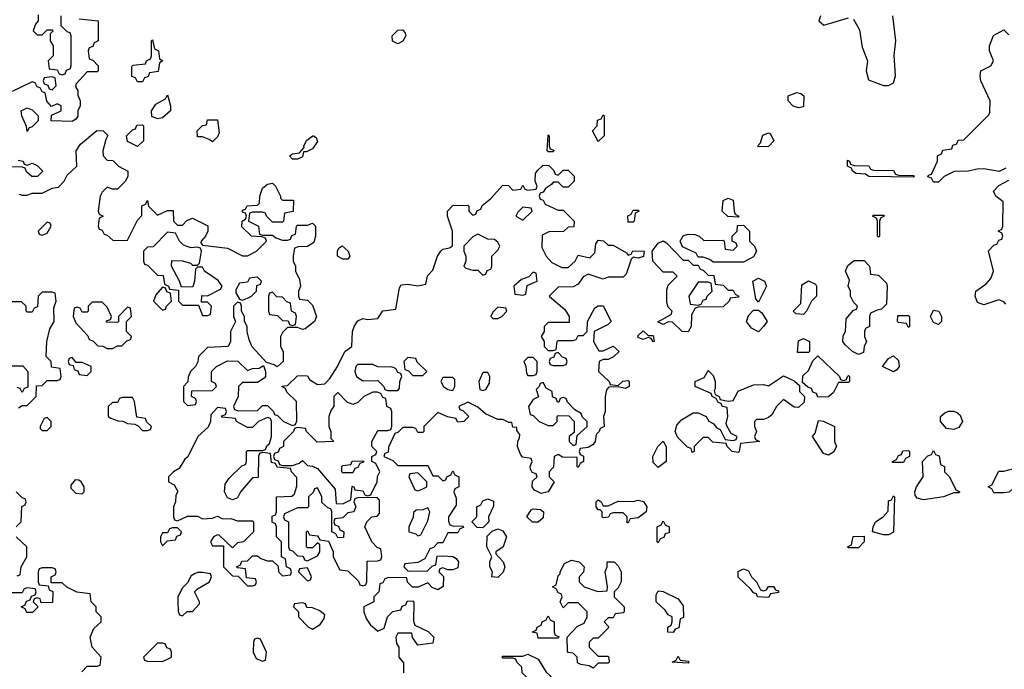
# Model space of a CAD drawing. Header units: inches. Extents: x 2701323 to 2964515, y 494916 to 722124.
# Tile 219 of 256: x 2791660 to 2795592, y 621921 to 624514. Entities that reach past the tile are written whole.
import ezdxf

# ---------------------------------------------------------------- set-up
doc = ezdxf.new("R2010")
doc.units = ezdxf.units.IN
doc.header["$MEASUREMENT"] = 0
doc.layers.add('C7692', color=7, linetype='Continuous')

msp = doc.modelspace()

# ---------------------------------------------------------------- linework, layer by layer
at = {"layer": 'C7692', "color": 2}
for points, elevation in [([(2791898, 624518), (2791974, 624510), (2791974, 624430), (2791958, 624422), (2791952.7, 624407.3), (2791938, 624402), (2791934, 624390), (2791938, 624358), (2791952.7, 624352.7), (2791974, 624330), (2791974, 624310), (2791970, 624306), (2791930, 624306), (2791883.6, 624256.4), (2791883.6, 624243.6), (2791891.6, 624231.6), (2791892.7, 624212.7), (2791902, 624190), (2791902, 624170), (2791892, 624150), (2791891.6, 624128.4), (2791883.6, 624116.4), (2791870, 624108), (2791786, 624110), (2791787.3, 624132.7), (2791826, 624150), (2791826, 624170), (2791810, 624178), (2791787.3, 624167.3), (2791768.4, 624188.4), (2791762, 624222), (2791750, 624226), (2791742, 624242), (2791730, 624246), (2791722, 624262), (2791710, 624266), (2791630, 624228)], 2), ([(2791734, 624534), (2791734, 624510), (2791723.6, 624496.4), (2791714, 624470), (2791730, 624454), (2791750, 624454), (2791770, 624474), (2791790, 624474), (2791794, 624470), (2791782, 624458), (2791782, 624430), (2791794, 624410), (2791794, 624370), (2791774, 624350), (2791778, 624318), (2791810, 624314), (2791818, 624298), (2791830, 624294), (2791842, 624298), (2791847.3, 624312.7), (2791862, 624318), (2791866, 624330), (2791866, 624450), (2791862, 624462), (2791850, 624466), (2791826, 624490), (2791826, 624530)], 2), ([(2794858, 624530), (2794852, 624510), (2794872, 624492), (2794970, 624522)], 6), ([(2794990, 624516.3), (2795013.3, 624473.3), (2795024.4, 624404.4), (2795046, 624350), (2795041, 624310), (2795050, 624274), (2795110, 624252), (2795130, 624252), (2795150, 624262), (2795157.2, 624290), (2795152.7, 624372.7), (2795158.7, 624430), (2795146.6, 624530)], 6), ([(2795598, 623922), (2795572, 623908), (2795510, 623919), (2795482, 623918), (2795449, 623909), (2795391.6, 623908.4), (2795351.6, 623888.4), (2795330, 623866), (2795310, 623866), (2795302, 623882), (2795287.3, 623887.3), (2795290, 623894), (2795302, 623898), (2795326, 623950), (2795326, 623970), (2795342, 623978), (2795347.3, 623992.7), (2795382, 623998), (2795387.3, 624012.7), (2795402, 624018), (2795407.3, 624032.7), (2795430, 624034), (2795530, 624134), (2795534.6, 624145.4), (2795535.3, 624190), (2795499, 624270), (2795495.3, 624290), (2795498, 624310), (2795538, 624330), (2795548.7, 624350), (2795533.2, 624390), (2795533.2, 624410), (2795549.4, 624450.6), (2795590, 624474), (2795610, 624454)], 2), ([(2791658, 623818), (2791670, 623814), (2791690, 623814), (2791710, 623822), (2791750, 623822), (2791790, 623842), (2791814.6, 623845.4), (2791838, 623870), (2791850, 623894), (2791888, 623930), (2791886, 623990), (2791903.1, 624016.9), (2791968.4, 624071.6), (2791994, 624070), (2792012, 624052), (2792003.6, 624036.4), (2791992, 623990), (2791994, 623970), (2792010, 623954), (2792031.6, 623951.6), (2792054, 623930), (2792092, 623910), (2792092, 623890), (2792082, 623870), (2792050, 623838), (2792030, 623838), (2792010, 623846), (2791990, 623826), (2791982, 623810), (2791974, 623750), (2791978, 623738), (2791994, 623730), (2791978, 623722), (2791974, 623690), (2791978, 623678), (2791990, 623674), (2791998, 623658), (2792010, 623654), (2792032.7, 623632.7), (2792090, 623634), (2792130, 623714), (2792147.3, 623732.7), (2792148.4, 623771.6), (2792162, 623778), (2792170, 623792), (2792174, 623770), (2792210, 623734), (2792250, 623752), (2792272.7, 623752.7), (2792274, 623710), (2792290, 623694), (2792310, 623694), (2792327.3, 623712.7), (2792350, 623722), (2792411.1, 623691.1), (2792412, 623670), (2792402, 623650), (2792384.7, 623630), (2792383.6, 623623.6), (2792390, 623614), (2792490, 623602), (2792550, 623572), (2792570, 623572), (2792606, 623590), (2792646, 623630), (2792642, 623642), (2792627.3, 623647.3), (2792586, 623650), (2792547.3, 623687.3), (2792548, 623710), (2792562, 623718), (2792566, 623730), (2792562, 623742), (2792550, 623746), (2792550, 623754), (2792562, 623758), (2792568.9, 623771.1), (2792610, 623774), (2792618, 623782), (2792619, 623810), (2792630, 623842), (2792650, 623858), (2792670, 623862), (2792682, 623850), (2792702, 623810), (2792702, 623802), (2792710, 623794), (2792754, 623794), (2792751.6, 623748.4), (2792718, 623742), (2792714, 623710), (2792710, 623706), (2792670, 623706), (2792646, 623730), (2792642, 623742), (2792630, 623746), (2792590, 623746), (2792578, 623742), (2792574, 623710), (2792614, 623690), (2792618, 623658), (2792630, 623654), (2792670, 623654), (2792683.6, 623643.6), (2792710, 623634), (2792730, 623634), (2792742, 623638), (2792747.3, 623652.7), (2792762, 623658), (2792766, 623690), (2792770, 623694), (2792810, 623694), (2792830, 623702), (2792842, 623690), (2792842, 623650), (2792834.8, 623625.2), (2792810, 623608.7), (2792772.7, 623607.3), (2792758, 623602), (2792752, 623570), (2792752, 623550), (2792762, 623530), (2792762, 623510), (2792776.9, 623476.9), (2792782, 623450), (2792774, 623430), (2792774, 623410), (2792778, 623398), (2792810, 623394), (2792830, 623374), (2792844.7, 623330), (2792838, 623310), (2792799.6, 623280.4), (2792790, 623278), (2792770, 623286), (2792730, 623286), (2792710, 623266), (2792702, 623250), (2792702, 623210), (2792712, 623190), (2792712, 623150), (2792688, 623128), (2792676.4, 623136.4), (2792646, 623146), (2792588.4, 623208.4), (2792576.4, 623236.4), (2792568, 623270), (2792568, 623290), (2792558, 623310), (2792558, 623330), (2792546, 623350), (2792546, 623370), (2792542, 623382), (2792530, 623386), (2792514, 623370), (2792514, 623330), (2792522, 623310), (2792502, 623270), (2792502, 623230), (2792492, 623210), (2792410, 623206), (2792374, 623170), (2792371.6, 623148.4), (2792362, 623130), (2792342, 623110), (2792332.7, 623087.3), (2792332, 623068), (2792314, 623050), (2792314, 622990), (2792330, 622974), (2792362, 622978), (2792366, 622990), (2792362, 623002), (2792346, 623010), (2792347.3, 623032.7), (2792430, 623034), (2792446, 623050), (2792442, 623062), (2792426, 623070), (2792426, 623110), (2792446, 623130), (2792490, 623152), (2792531.6, 623151.6), (2792570, 623114), (2792590, 623122), (2792616.4, 623123.6), (2792634, 623134), (2792642, 623110), (2792642, 623090), (2792636.9, 623083.1), (2792610, 623066), (2792550, 623066), (2792534, 623050), (2792532, 623010), (2792514, 622970), (2792518, 622958), (2792532.7, 622952.7), (2792610, 622954), (2792630, 622974), (2792650, 622974), (2792674, 622950), (2792678, 622938), (2792690, 622934), (2792714, 622910), (2792750, 622894), (2792762, 622898), (2792767.3, 622912.7), (2792766, 622990), (2792727.3, 623027.3), (2792722, 623042), (2792708, 623048), (2792708.7, 623051.3), (2792730, 623054), (2792770, 623092), (2792790, 623094), (2792810, 623092), (2792818, 623078), (2792850, 623058), (2792879, 623061), (2792898, 623082), (2792928.7, 623130), (2792958, 623190), (2792986, 623210), (2792989, 623270), (2792995.3, 623290), (2793010, 623312), (2793030, 623322), (2793050, 623318), (2793090, 623322), (2793110, 623352), (2793162, 623358), (2793176.4, 623443.6), (2793184, 623456), (2793210, 623458), (2793250, 623452), (2793282, 623458), (2793288.4, 623491.6), (2793310, 623514), (2793329, 623570), (2793342, 623590), (2793350, 623598), (2793376.4, 623603.6), (2793388, 623612), (2793388.7, 623670), (2793368, 623730), (2793368, 623750), (2793390, 623772), (2793450, 623774), (2793454, 623770), (2793454, 623750), (2793470, 623734), (2793482, 623738), (2793487.3, 623752.7), (2793502, 623758), (2793507.3, 623772.7), (2793540.4, 623799.6), (2793590, 623854), (2793611.6, 623851.6), (2793630, 623834), (2793662, 623838), (2793670, 623854), (2793678, 623838), (2793690, 623834), (2793722, 623838), (2793726, 623850), (2793718, 623870), (2793720.4, 623899.6), (2793727.3, 623912.7), (2793750, 623934), (2793772.7, 623932.7), (2793792.7, 623912.7), (2793798, 623898), (2793810, 623894), (2793830, 623914), (2793850, 623914), (2793874, 623890), (2793874, 623870), (2793850, 623846), (2793830, 623846), (2793810, 623866), (2793790, 623866), (2793783.6, 623856.4), (2793759.6, 623840.4), (2793750, 623826), (2793738, 623822), (2793734, 623810), (2793738, 623798), (2793750, 623794), (2793758, 623778), (2793810, 623754), (2793830, 623754), (2793874, 623710), (2793872.7, 623687.3), (2793850, 623686), (2793832, 623668), (2793772.7, 623667.3), (2793746.4, 623653.6), (2793745.4, 623605.4), (2793762, 623570), (2793785.4, 623545.4), (2793824.7, 623524.7), (2793850, 623524.7), (2793878, 623550), (2793890, 623574), (2793936.4, 623563.6), (2793956.4, 623583.6), (2793960.4, 623619.6), (2793970, 623634), (2793991.3, 623631.3), (2794010, 623614), (2794030, 623614), (2794083.6, 623583.6), (2794090, 623574), (2794102, 623578), (2794108.9, 623591.1), (2794154, 623590), (2794151.6, 623568.4), (2794130, 623562), (2794110, 623566), (2794102, 623558), (2794082, 623498), (2794070, 623486), (2794010, 623486), (2793990, 623478), (2793930, 623498), (2793910, 623488), (2793890, 623458), (2793870, 623448), (2793810, 623446), (2793774, 623410), (2793836.9, 623356.9), (2793854, 623330), (2793854, 623306), (2793770, 623306), (2793754, 623290), (2793754, 623270), (2793742, 623250), (2793754, 623230), (2793754, 623210), (2793770, 623194), (2793790, 623194), (2793802, 623198), (2793806, 623230), (2793810, 623234), (2793870, 623234), (2793882, 623238), (2793890, 623254), (2793910, 623254), (2793926, 623270), (2793928, 623310), (2793956.4, 623363.6), (2793970, 623372), (2793990, 623372), (2794022, 623310), (2794010, 623298), (2793954, 623270), (2793952, 623230), (2793972.7, 623192.7), (2793990, 623192), (2794030, 623211.3), (2794054, 623190), (2794031.6, 623168.4), (2794010, 623158), (2793990, 623158), (2793974, 623150), (2793972, 623110), (2794014, 623070), (2794018, 623058), (2794050, 623054), (2794068.4, 623071.6), (2794090, 623074), (2794094, 623070), (2794094, 623050), (2794078, 623042), (2794050, 623048.7), (2794012.7, 623047.3), (2794003.6, 623036.4), (2793998, 623010), (2793998, 622950), (2793991.3, 622930), (2793994, 622890), (2793978, 622882), (2793974, 622870), (2793962, 622858), (2793958, 622830), (2793950, 622818), (2793930, 622806), (2793898, 622802), (2793894, 622790), (2793898, 622778), (2793912, 622772), (2793912, 622750), (2793898, 622742), (2793890, 622726), (2793886, 622730), (2793886, 622766), (2793828, 622768), (2793810, 622778), (2793794, 622770), (2793791.6, 622728.4), (2793774, 622710), (2793774, 622690), (2793794, 622670), (2793770.9, 622629.1), (2793743.1, 622623.1), (2793716.4, 622636.4), (2793706, 622650), (2793708, 622672), (2793726, 622690), (2793722, 622702), (2793707.3, 622707.3), (2793700.4, 622720.4), (2793698, 622730), (2793706, 622750), (2793702, 622762), (2793668.4, 622768.4), (2793660.4, 622780.4), (2793648.7, 622810), (2793648.9, 622831.1), (2793656.4, 622843.6), (2793658, 622858), (2793646, 622874), (2793646, 622886), (2793630, 622888), (2793626, 622906), (2793614, 622906), (2793590, 622918), (2793570, 622918), (2793520.2, 622940.2), (2793490, 622968), (2793450, 622988), (2793414, 622970), (2793418, 622958), (2793430, 622954), (2793454, 622930), (2793434, 622910), (2793410, 622908), (2793402, 622922), (2793368.4, 622928.4), (2793330, 622946), (2793274, 622890), (2793274, 622870), (2793270, 622866), (2793250, 622866), (2793242, 622882), (2793230, 622886), (2793190, 622886), (2793170, 622866), (2793158, 622862), (2793132.7, 622807.3), (2793132, 622788), (2793118, 622782), (2793114, 622770), (2793150, 622754), (2793170, 622734), (2793290, 622734), (2793310, 622694), (2793330, 622694), (2793350, 622674), (2793362, 622678), (2793366, 622690), (2793382, 622698), (2793390, 622714), (2793398, 622698), (2793414, 622690), (2793414, 622650), (2793398, 622642), (2793394, 622630), (2793403.6, 622603.6), (2793403.6, 622576.4), (2793372, 622530), (2793372.7, 622512.7), (2793378, 622498), (2793392.7, 622492.7), (2793430, 622494), (2793432.7, 622487.3), (2793418, 622482), (2793410, 622466), (2793370, 622466), (2793350, 622426), (2793330, 622426), (2793312.7, 622407.3), (2793298, 622402), (2793278, 622362), (2793250, 622348), (2793198, 622342), (2793194, 622330), (2793210, 622314), (2793287.3, 622312.7), (2793307.3, 622332.7), (2793322, 622338), (2793327.3, 622372.7), (2793350, 622374), (2793390, 622372), (2793403.6, 622363.6), (2793412, 622350), (2793410, 622326), (2793390, 622318), (2793370, 622318), (2793350, 622326), (2793338, 622322), (2793334, 622310), (2793352, 622292), (2793351.6, 622251.6), (2793330, 622238), (2793307.3, 622247.3), (2793290, 622266), (2793251.6, 622248.4), (2793228.4, 622248.4), (2793208.4, 622268.4), (2793206, 622286), (2793132.7, 622287.3), (2793118, 622282), (2793110, 622266), (2793098, 622262), (2793094, 622230), (2793074, 622210), (2793074, 622190), (2793034, 622170), (2793034, 622150), (2793043.6, 622123.6), (2793059.6, 622099.6), (2793090, 622074), (2793115.3, 622084.7), (2793129, 622131), (2793150, 622152), (2793182, 622158), (2793187.3, 622172.7), (2793202, 622178), (2793207.3, 622192.7), (2793230, 622194), (2793234, 622190), (2793232.7, 622112.7), (2793238, 622098), (2793291.6, 622071.6), (2793314, 622050), (2793310, 622026), (2793250, 622018), (2793228.4, 622048.4), (2793226, 622066), (2793170, 622066), (2793162, 622050), (2793164.7, 622024.7), (2793174, 622010), (2793174, 621970), (2793192.7, 621947.3), (2793192.7, 621907.3)], 2), ([(2791654, 623954), (2791674, 623950), (2791678, 623938), (2791690, 623934), (2791710, 623942), (2791730, 623932), (2791752, 623910), (2791731.6, 623888.4), (2791708, 623888), (2791687.3, 623907.3), (2791682, 623922), (2791667.3, 623927.3), (2791610, 623926)], 2), ([(2795598, 623378), (2795590, 623388), (2795570, 623395.3), (2795510, 623375.3), (2795485.2, 623385.2), (2795475.3, 623410), (2795478, 623430), (2795520.2, 623459.8), (2795539, 623481), (2795548.7, 623510), (2795528.9, 623591.1), (2795550, 623614), (2795562, 623618), (2795570, 623634), (2795582, 623638), (2795586, 623650), (2795582, 623662), (2795568, 623670), (2795582, 623678), (2795586, 623690), (2795587.3, 623787.3), (2795558, 623810), (2795549.5, 623830), (2795570, 623852), (2795610, 623874)], 2), ([(2791654.6, 622965.4), (2791670, 622974), (2791690, 622974), (2791726, 623010), (2791727.3, 623052.7), (2791750, 623054), (2791770, 623074), (2791810, 623074), (2791822, 623078), (2791826, 623090), (2791822, 623122), (2791787.3, 623127.3), (2791786, 623150), (2791766, 623170), (2791768.7, 623230), (2791780.4, 623279.6), (2791798, 623310), (2791796.4, 623363.6), (2791806, 623390), (2791802, 623422), (2791790, 623426), (2791750, 623426), (2791734, 623410), (2791731.6, 623368.4), (2791718, 623362), (2791710, 623346), (2791690, 623346), (2791686, 623350), (2791686, 623370), (2791667.3, 623387.3), (2791612.7, 623387.3)], 2), ([(2791610, 623132), (2791672, 623132), (2791692, 623110), (2791692.7, 623047.3), (2791678, 623042), (2791670, 623026), (2791662, 623042), (2791650, 623046)], 2), ([(2791646, 622490), (2791666, 622510), (2791668.4, 622571.6), (2791682, 622578), (2791686, 622590), (2791682, 622602), (2791670, 622606), (2791646, 622630)], 2), ([(2791650, 622294), (2791662, 622298), (2791666, 622330), (2791688, 622370), (2791688, 622410), (2791646, 622450)], 2), ([(2791908.4, 621911.6), (2791930, 621934), (2791970, 621934), (2791982, 621938), (2791986, 621970), (2791949, 622009), (2791942, 622050), (2791956.4, 622083.6), (2791986, 622110), (2791986, 622130), (2791966, 622150), (2791966, 622170), (2791946, 622190), (2791942, 622222), (2791888.4, 622228.4), (2791848.4, 622248.4), (2791830, 622266), (2791786, 622266), (2791786, 622290), (2791802, 622298), (2791806, 622310), (2791802, 622322), (2791790, 622326), (2791750, 622326), (2791738, 622322), (2791734, 622310), (2791734, 622270), (2791738, 622258), (2791774, 622254), (2791778, 622238), (2791792, 622232), (2791791.6, 622188.4), (2791746, 622186), (2791742, 622202), (2791730, 622206), (2791718, 622202), (2791714, 622190), (2791734, 622170), (2791711.6, 622148.4), (2791688, 622148), (2791682, 622162), (2791666, 622170), (2791682, 622178), (2791687.3, 622192.7), (2791702, 622198), (2791707.3, 622212.7), (2791722, 622218), (2791726, 622230), (2791722, 622242), (2791690, 622246), (2791678, 622242), (2791670, 622226), (2791610, 622226)], 2)]:
    msp.add_lwpolyline(points, dxfattribs=dict(at, elevation=elevation))
at = {"layer": 'C7692', "color": 2, "elevation": 2}
for points in [[(2793170, 624418), (2793148.4, 624428.4), (2793148, 624450), (2793170, 624472), (2793190, 624474), (2793199.6, 624459.6), (2793202, 624450), (2793190, 624428)], [(2792130, 624266), (2792122, 624282), (2792107.3, 624287.3), (2792107.3, 624327.3), (2792112.7, 624332.7), (2792162, 624338), (2792166, 624350), (2792182, 624358), (2792186, 624370), (2792186, 624430), (2792190, 624434), (2792198, 624398), (2792214, 624390), (2792218, 624358), (2792232, 624350), (2792218, 624342), (2792212.7, 624307.3), (2792178, 624302), (2792172.7, 624287.3), (2792158, 624282), (2792150, 624266)], [(2791790, 624286), (2791758, 624282), (2791754, 624270), (2791758, 624258), (2791772.7, 624252.7), (2791778, 624238), (2791790, 624234), (2791806, 624250), (2791802, 624282)], [(2792210, 624118), (2792187.3, 624127.3), (2792186, 624150), (2792203.1, 624176.9), (2792242, 624198), (2792250, 624214), (2792262, 624170), (2792262, 624150), (2792230, 624122)], [(2794770, 624162), (2794749.1, 624169.1), (2794728.7, 624190), (2794728.7, 624210), (2794763.6, 624223.6), (2794779.8, 624219.8), (2794791.3, 624210), (2794790, 624166)], [(2791690, 624068), (2791687.3, 624087.3), (2791668, 624130), (2791666, 624150), (2791690, 624162), (2791710, 624154), (2791734, 624130), (2791734, 624110), (2791710, 624086), (2791698, 624082)], [(2793970, 624028), (2793948, 624070), (2793966, 624090), (2793967.3, 624112.7), (2793982, 624118), (2793990, 624134), (2793994, 624130), (2793994, 624050)], [(2792130, 624008), (2792090, 624028), (2792086, 624050), (2792110, 624074), (2792122, 624078), (2792127.3, 624092.7), (2792150, 624094), (2792154, 624090), (2792154, 624030)], [(2792430, 624026), (2792416.4, 624036.4), (2792390, 624046), (2792370, 624046), (2792368.7, 624070), (2792390, 624092), (2792406, 624094), (2792410, 624114), (2792450, 624114), (2792456.9, 624063.1), (2792450, 624046)], [(2792750, 623958), (2792738, 623970), (2792750, 623978), (2792778, 623982), (2792796.4, 624003.6), (2792795.3, 624010), (2792806.3, 624033.7), (2792830.9, 624050.9), (2792834, 624050), (2792843.6, 624043.6), (2792850, 624028), (2792830, 623998), (2792806, 623986), (2792794, 623986), (2792790, 623966), (2792770, 623958)], [(2793770, 623986), (2793766, 623990), (2793770, 624054), (2793774, 624050), (2793774, 624010), (2793778, 623998), (2793792.7, 623992.7), (2793790, 623986)], [(2794610, 624006), (2794608, 624010), (2794618, 624022), (2794627.3, 624052.7), (2794650, 624062), (2794658, 624058), (2794672, 624030), (2794650, 624008)], [(2795230, 623886), (2795051.6, 623888.4), (2795038, 623898), (2795000.4, 623900.4), (2794986, 623910), (2794982, 623922), (2794966, 623930), (2794966, 623954), (2794974, 623950), (2794978, 623938), (2794992.7, 623932.7), (2795051.1, 623931.1), (2795058, 623918), (2795070, 623914), (2795150, 623912), (2795158, 623898), (2795170, 623894), (2795230, 623892), (2795234, 623890)], [(2794530, 623726), (2794488.4, 623728.4), (2794466, 623750), (2794470, 623792), (2794490, 623802), (2794510, 623794), (2794514, 623750), (2794518, 623738), (2794532, 623730)], [(2793670, 623766), (2793650, 623746), (2793642, 623730), (2793670, 623714), (2793706, 623750), (2793702, 623762)], [(2794090, 623706), (2794088.4, 623731.6), (2794102, 623738), (2794110, 623754), (2794130, 623754), (2794134, 623750), (2794118, 623742), (2794114, 623710), (2794110, 623706)], [(2795090, 623646), (2795086, 623650), (2795086, 623710), (2795082, 623722), (2795066, 623730), (2795070, 623734), (2795110, 623734), (2795112, 623730), (2795098, 623722), (2795094, 623710), (2795094, 623650)], [(2791770, 623706), (2791734, 623670), (2791738, 623658), (2791750, 623654), (2791770, 623662), (2791786, 623690), (2791782, 623702)], [(2794430, 623546), (2794416.4, 623556.4), (2794390, 623566), (2794370, 623566), (2794362, 623582), (2794307.3, 623607.3), (2794298, 623630), (2794310, 623651.3), (2794330, 623658), (2794356.9, 623656.9), (2794374, 623650), (2794392.7, 623632.7), (2794470, 623634), (2794474, 623630), (2794478, 623598), (2794510, 623594), (2794526, 623610), (2794522, 623622), (2794506, 623630), (2794506, 623650), (2794526, 623670), (2794527.3, 623692.7), (2794550, 623694), (2794574, 623670), (2794574, 623630), (2794594, 623610), (2794602, 623590), (2794590, 623568), (2794550, 623546)], [(2792250, 623666), (2792192.7, 623607.3), (2792170, 623606), (2792154, 623590), (2792154, 623550), (2792158, 623538), (2792170, 623534), (2792210, 623494), (2792232.7, 623492.7), (2792238, 623458), (2792254, 623450), (2792258, 623438), (2792294, 623434), (2792294, 623390), (2792310, 623374), (2792374, 623374), (2792390, 623334), (2792410, 623334), (2792422, 623338), (2792426, 623370), (2792410, 623386), (2792386, 623386), (2792387.3, 623412.7), (2792410, 623412), (2792462, 623438), (2792468.7, 623450), (2792452.7, 623472.7), (2792398, 623510), (2792390, 623526), (2792370, 623526), (2792362, 623518), (2792358, 623470), (2792351.6, 623448.4), (2792306, 623446), (2792298, 623470), (2792266, 623530), (2792267.3, 623552.7), (2792310, 623552), (2792342, 623542), (2792350, 623534), (2792370, 623534), (2792378, 623542), (2792386, 623590), (2792382, 623602), (2792370, 623606), (2792343.1, 623603.1), (2792314, 623614), (2792298, 623630), (2792282, 623662)], [(2793490, 623658), (2793470, 623648), (2793434, 623610), (2793434, 623590), (2793442, 623570), (2793442, 623550), (2793434, 623530), (2793442, 623522), (2793470, 623514), (2793490, 623514), (2793510, 623494), (2793522, 623498), (2793527.3, 623512.7), (2793542, 623518), (2793546, 623530), (2793546, 623570), (2793570, 623594), (2793578, 623610), (2793570, 623626), (2793556.4, 623636.4), (2793530, 623638)], [(2792950, 623558), (2792928.7, 623570), (2792928.7, 623591.3), (2792936.4, 623603.6), (2792948.4, 623611.6), (2792971.3, 623590), (2792978, 623570), (2792970, 623558)], [(2794310, 623554), (2794330, 623554), (2794350, 623534), (2794370, 623534), (2794378, 623518), (2794390, 623514), (2794410, 623494), (2794432.7, 623492.7), (2794438, 623458), (2794470, 623454), (2794490, 623434), (2794510, 623434), (2794518, 623418), (2794532, 623410), (2794530, 623406), (2794498, 623402), (2794494, 623390), (2794470, 623368), (2794370, 623366), (2794358, 623362), (2794343.6, 623336.4), (2794342, 623290), (2794330, 623268), (2794306, 623270), (2794267.3, 623307.3), (2794250, 623308), (2794230, 623298), (2794208.7, 623308.7), (2794262, 623338), (2794266, 623350), (2794250, 623366), (2794244.7, 623384.7), (2794244, 623436), (2794250, 623454), (2794286, 623490), (2794270, 623506), (2794230, 623506), (2794188, 623550), (2794186, 623590), (2794210, 623622), (2794230, 623632), (2794243.6, 623623.6)], [(2795010, 623178), (2794986, 623190), (2794956.4, 623216.4), (2794948, 623230), (2794948.4, 623251.6), (2794958, 623270), (2794960.4, 623319.6), (2794990, 623354), (2795002, 623358), (2795006, 623370), (2794990, 623386), (2794978, 623410), (2794978, 623430), (2794968, 623450), (2794974.6, 623474.6), (2794958, 623510), (2794967.3, 623532.7), (2794992.7, 623552.7), (2795032.7, 623552.7), (2795054, 623530), (2795058, 623498), (2795090, 623494), (2795122, 623462), (2795124.7, 623450), (2795122, 623378), (2795102, 623358), (2795084.7, 623355.3), (2795058, 623342), (2795054, 623330), (2795054, 623290), (2795038, 623282), (2795034, 623270), (2795034, 623250), (2795042, 623230), (2795032, 623210), (2795030, 623186)], [(2793710, 623506), (2793692.7, 623487.3), (2793663.6, 623476.4), (2793634, 623450), (2793638, 623418), (2793670, 623414), (2793682, 623418), (2793687.3, 623452.7), (2793726, 623470), (2793722, 623502)], [(2792610, 623486), (2792578, 623482), (2792570, 623466), (2792538, 623462), (2792523.6, 623436.4), (2792523.6, 623423.6), (2792538, 623398), (2792550, 623394), (2792570, 623402), (2792586, 623410), (2792606, 623430), (2792607.3, 623452.7), (2792622, 623458), (2792626, 623470)], [(2794410, 623466), (2794370, 623466), (2794332, 623410), (2794338, 623378), (2794370, 623374), (2794382, 623378), (2794390, 623394), (2794402, 623398), (2794406, 623410), (2794426, 623430), (2794422, 623462)], [(2794610, 623386), (2794600.4, 623400.4), (2794588, 623470), (2794610, 623482), (2794634, 623470), (2794642, 623450)], [(2794790, 623338), (2794760.4, 623340.4), (2794748.7, 623350), (2794779, 623381), (2794784, 623456), (2794810, 623471.3), (2794838, 623458), (2794842, 623450), (2794842, 623410), (2794822, 623390), (2794802, 623350)], [(2792230, 623446), (2792203.6, 623416.4), (2792194, 623390), (2792230, 623354), (2792242, 623358), (2792246, 623370), (2792266, 623390), (2792262, 623422), (2792247.3, 623427.3), (2792242, 623442)], [(2792670, 623426), (2792658, 623422), (2792654, 623410), (2792654, 623350), (2792658, 623338), (2792690, 623334), (2792710, 623314), (2792732.7, 623312.7), (2792738, 623298), (2792750, 623294), (2792762, 623298), (2792766, 623330), (2792762, 623342), (2792746, 623350), (2792742, 623382), (2792727.3, 623387.3), (2792710, 623406), (2792687.3, 623407.3)], [(2791990, 623386), (2791950, 623386), (2791934, 623370), (2791934, 623350), (2791930, 623346), (2791910, 623346), (2791902, 623362), (2791890, 623366), (2791878, 623362), (2791874, 623330), (2791883.6, 623303.6), (2791932.7, 623252.7), (2791938, 623238), (2791952.7, 623232.7), (2791972.7, 623212.7), (2791991.6, 623211.6), (2792010, 623202), (2792030, 623202), (2792050, 623212), (2792067.3, 623212.7), (2792087.3, 623232.7), (2792102, 623238), (2792106, 623250), (2792086, 623270), (2792086, 623310), (2792106, 623330), (2792102, 623362), (2792090, 623366), (2792054, 623330), (2792054, 623310), (2792050, 623306), (2792007.3, 623307.3), (2792007.3, 623312.7), (2792022, 623318), (2792026, 623330), (2792010, 623366)], [(2793570, 623366), (2793550, 623346), (2793542, 623330), (2793550, 623322), (2793570, 623322), (2793586, 623330), (2793606, 623350), (2793602, 623362)], [(2794610, 623268), (2794583.1, 623283.1), (2794562, 623310), (2794570, 623334), (2794590, 623354), (2794610, 623354), (2794623.6, 623343.6), (2794644.7, 623310), (2794631.1, 623288.9)], [(2795330, 623298), (2795310, 623306), (2795298, 623330), (2795310, 623354), (2795331.3, 623351.3), (2795342, 623330), (2795342, 623310)], [(2795210, 623286), (2795202, 623302), (2795170, 623306), (2795166, 623310), (2795167.3, 623332.7), (2795210, 623334), (2795214, 623330), (2795214, 623290)], [(2794170, 623254), (2794190, 623254), (2794194, 623230), (2794190, 623228.7), (2794182, 623242), (2794170, 623246), (2794150, 623238), (2794130, 623246), (2794128.4, 623251.6), (2794150, 623272)], [(2794766, 623186), (2794770, 623232), (2794790, 623242), (2794814, 623230), (2794814, 623190), (2794810, 623186)], [(2793810, 623186), (2793798, 623182), (2793792.7, 623167.3), (2793778, 623162), (2793774, 623150), (2793778, 623138), (2793790, 623134), (2793830, 623134), (2793842, 623138), (2793846, 623150), (2793842, 623162), (2793827.3, 623167.3)], [(2791870, 623166), (2791858, 623162), (2791854, 623150), (2791858, 623138), (2791874, 623134), (2791878, 623118), (2791892.7, 623112.7), (2791898, 623098), (2791930, 623094), (2791946, 623110), (2791946, 623130), (2791910, 623146), (2791886, 623146)], [(2793210, 623166), (2793194, 623150), (2793198, 623118), (2793212.7, 623112.7), (2793230, 623094), (2793270, 623094), (2793286, 623110), (2793247.3, 623147.3), (2793242, 623162)], [(2793710, 623166), (2793690, 623166), (2793674, 623150), (2793682, 623130), (2793683.6, 623103.6), (2793690, 623094), (2793710, 623094), (2793722, 623098), (2793726, 623110), (2793726, 623150)], [(2794950, 623074), (2794962, 623078), (2794966, 623090), (2794970, 623094), (2794974, 623090), (2794974, 623070), (2794970, 623066), (2794930, 623066), (2794910, 623026), (2794890, 623008.7), (2794847.3, 623007.3), (2794842, 623022), (2794827.3, 623027.3), (2794822, 623042), (2794807.3, 623047.3), (2794786, 623066), (2794787.3, 623092.7), (2794810, 623114), (2794828, 623152), (2794848, 623172), (2794934, 623090), (2794938, 623078)], [(2795150, 623108.7), (2795106, 623130), (2795130, 623162), (2795150, 623172), (2795170, 623154), (2795172, 623130), (2795163.6, 623116.4)], [(2793070, 623138), (2793010, 623138), (2793002, 623130), (2792998, 623110), (2793004.7, 623090), (2793030, 623072), (2793090, 623074), (2793114, 623050), (2793118, 623038), (2793130, 623034), (2793170, 623034), (2793176.4, 623043.6), (2793178, 623070), (2793186, 623090), (2793182, 623102), (2793170, 623106), (2793162, 623122), (2793147.3, 623127.3), (2793090, 623128)], [(2793530, 623106), (2793510, 623106), (2793494, 623070), (2793498, 623038), (2793510, 623034), (2793522, 623038), (2793536.4, 623063.6), (2793538, 623090)], [(2794490, 622992), (2794510, 622994), (2794530, 623031.3), (2794590, 623056), (2794630, 623058), (2794650, 623052), (2794710, 623092), (2794752.7, 623072.7), (2794774, 623054), (2794774, 623030), (2794794, 623010), (2794792.7, 622987.3), (2794770, 622966), (2794752.7, 622967.3), (2794710, 622998), (2794682, 622970), (2794663.6, 622936.4), (2794650, 622926), (2794630, 622918), (2794602, 622918), (2794594, 622910), (2794594, 622890), (2794602, 622870), (2794594, 622850), (2794598, 622838), (2794614, 622830), (2794538, 622822), (2794534, 622790), (2794530, 622786), (2794506, 622790), (2794486, 622810), (2794482, 622822), (2794428.4, 622828.4), (2794410, 622846), (2794390, 622846), (2794354, 622810), (2794354, 622790), (2794346, 622786), (2794342, 622802), (2794327.3, 622807.3), (2794287.3, 622847.3), (2794278, 622870), (2794284.7, 622895.3), (2794303.1, 622916.9), (2794350, 622944.7), (2794370, 622944.7), (2794402, 622930), (2794411.6, 622911.6), (2794430, 622902), (2794444.7, 622884.7), (2794458, 622878), (2794478, 622838), (2794510, 622834), (2794522, 622838), (2794526, 622850), (2794502, 622862), (2794486, 622890), (2794482, 622902), (2794488, 622930), (2794486, 622966), (2794466, 622970), (2794462, 622982), (2794450, 622986), (2794442, 623002), (2794426, 623010), (2794422, 623022), (2794358, 623050), (2794358, 623070), (2794394, 623086), (2794410, 623114), (2794430, 623094), (2794438, 623070), (2794438, 623042), (2794434, 623034), (2794438, 623018), (2794454, 623010), (2794458, 622998)], [(2793390, 623086), (2793350, 623086), (2793342, 623070), (2793352, 623050), (2793370, 623038), (2793390, 623034), (2793398, 623050), (2793398, 623078)], [(2793750, 623066), (2793738, 623062), (2793734, 623050), (2793722, 623038), (2793731.3, 623008.7), (2793710, 622998), (2793692, 622970), (2793698, 622938), (2793710, 622934), (2793734, 622910), (2793770, 622894), (2793790, 622894), (2793806, 622910), (2793806, 622930), (2793810, 622934), (2793852.7, 622932.7), (2793874, 622910), (2793874, 622866), (2793854, 622850), (2793854, 622830), (2793870, 622814), (2793882, 622818), (2793886, 622854), (2793926, 622890), (2793926, 622910), (2793907.3, 622927.3), (2793902, 622942), (2793876.4, 622956.4), (2793847.3, 622987.3), (2793842, 623002), (2793830, 623006), (2793818, 623002), (2793812.7, 622987.3), (2793807.3, 622987.3), (2793802, 623002), (2793788.4, 623008.4), (2793786, 623030), (2793763.1, 623043.1)], [(2793070, 623028), (2793034, 623010), (2793010, 622986), (2792990, 622978), (2792967.3, 622987.3), (2792930, 623026), (2792914, 623010), (2792914, 622970), (2792903.6, 622956.4), (2792894, 622930), (2792894, 622890), (2792902, 622870), (2792902, 622842), (2792914, 622830), (2792848.4, 622828.4), (2792806, 622870), (2792802, 622882), (2792770, 622886), (2792758, 622882), (2792754, 622870), (2792714, 622830), (2792714, 622810), (2792698, 622802), (2792692.7, 622787.3), (2792678, 622782), (2792674, 622770), (2792678, 622758), (2792692.7, 622752.7), (2792698, 622738), (2792710, 622734), (2792750, 622734), (2792776.4, 622743.6), (2792790, 622754), (2792810, 622734), (2792830, 622732), (2792850, 622722), (2792919.6, 622639.6), (2792923.6, 622583.6), (2792950, 622582), (2792982, 622598), (2792987.3, 622652.7), (2792994, 622650), (2792998, 622638), (2793030, 622634), (2793038, 622618), (2793050, 622614), (2793062, 622618), (2793088, 622670), (2793088.9, 622691.1), (2793098, 622710), (2793082, 622742), (2793066, 622750), (2793066, 622770), (2793082, 622778), (2793086, 622790), (2793066, 622810), (2793066, 622830), (2793090, 622874), (2793130, 622874), (2793142, 622878), (2793146, 622890), (2793146, 622950), (2793142, 622962), (2793126, 622970), (2793122, 623002), (2793110, 623006), (2793102, 623022), (2793087.3, 623027.3)], [(2792110, 623006), (2792070, 623006), (2792058, 623002), (2792050, 622986), (2792030, 622986), (2792014, 622970), (2792014, 622930), (2792023.6, 622923.6), (2792052.7, 622912.7), (2792071.6, 622911.6), (2792090, 622902), (2792119.6, 622899.6), (2792132.7, 622892.7), (2792150, 622874), (2792170, 622874), (2792182, 622878), (2792186, 622890), (2792167.3, 622907.3), (2792162, 622922), (2792127.3, 622927.3), (2792118, 622990)], [(2792450, 622966), (2792423.6, 622936.4), (2792422, 622910), (2792412.7, 622887.3), (2792372, 622850), (2792331.3, 622768.7), (2792319.6, 622760.4), (2792296.9, 622723.1), (2792274, 622710), (2792254, 622690), (2792254, 622670), (2792276.9, 622656.9), (2792291.3, 622631.3), (2792283.6, 622616.4), (2792282, 622590), (2792274, 622570), (2792274, 622530), (2792278, 622518), (2792290, 622514), (2792330, 622532), (2792370, 622532), (2792390, 622522), (2792430, 622524.7), (2792450, 622532), (2792470, 622522), (2792503.6, 622523.6), (2792530, 622514), (2792590, 622514), (2792594, 622510), (2792594, 622470), (2792554, 622430), (2792530, 622426), (2792510, 622406), (2792456.4, 622456.4), (2792450, 622458), (2792434, 622450), (2792422, 622430), (2792430, 622414), (2792474, 622414), (2792474, 622330), (2792510, 622294), (2792532.7, 622292.7), (2792570, 622254), (2792590, 622254), (2792602, 622258), (2792606, 622270), (2792602, 622282), (2792566, 622286), (2792562, 622322), (2792530, 622326), (2792526, 622330), (2792542, 622338), (2792547.3, 622352.7), (2792570, 622354), (2792590, 622374), (2792610, 622374), (2792623.6, 622363.6), (2792650, 622354), (2792670, 622354), (2792692.7, 622332.7), (2792694, 622310), (2792710, 622294), (2792742, 622298), (2792746, 622310), (2792742, 622322), (2792726, 622330), (2792722, 622362), (2792706, 622370), (2792706, 622430), (2792686, 622450), (2792686, 622490), (2792682, 622502), (2792668.4, 622508.4), (2792668, 622532), (2792682, 622538), (2792686, 622550), (2792686, 622610), (2792747.3, 622612.7), (2792758, 622622), (2792767.3, 622652.7), (2792767.3, 622687.3), (2792746, 622710), (2792742, 622722), (2792688.4, 622728.4), (2792682, 622742), (2792666, 622746), (2792662, 622782), (2792630, 622786), (2792618, 622782), (2792614, 622770), (2792612.7, 622687.3), (2792590, 622686), (2792542, 622630), (2792530, 622606), (2792510, 622598), (2792490, 622606), (2792478, 622630), (2792480.4, 622659.6), (2792496.4, 622683.6), (2792547.3, 622732.7), (2792562, 622738), (2792566, 622750), (2792566, 622790), (2792570, 622794), (2792630, 622794), (2792642, 622798), (2792647.3, 622812.7), (2792658, 622822), (2792666, 622850), (2792666, 622910), (2792662, 622922), (2792650, 622926), (2792614, 622910), (2792590, 622886), (2792570, 622886), (2792526, 622910), (2792522, 622922), (2792467.3, 622927.3), (2792467.3, 622932.7), (2792482, 622938), (2792486, 622950), (2792482, 622962)], [(2795390, 622878), (2795362, 622882), (2795338, 622910), (2795338, 622930), (2795354.6, 622945.4), (2795369.1, 622950.9), (2795390, 622951), (2795405.4, 622945.4), (2795415.3, 622935.3), (2795424.7, 622910), (2795410, 622886)], [(2791770, 622926), (2791758, 622922), (2791742, 622890), (2791742, 622882), (2791750, 622874), (2791770, 622874), (2791786, 622890), (2791786, 622910)], [(2794890, 622775.3), (2794870, 622782), (2794826, 622850), (2794836.4, 622863.6), (2794850, 622914), (2794870, 622912), (2794914, 622890), (2794914, 622830), (2794922, 622810), (2794910, 622788)], [(2794210, 622726), (2794190, 622746), (2794189.1, 622770.9), (2794209.1, 622810.9), (2794230, 622832), (2794242, 622810), (2794242, 622750)], [(2795146, 622746), (2795146, 622750), (2795162, 622758), (2795170, 622774), (2795182, 622778), (2795187.3, 622792.7), (2795210, 622794), (2795214, 622790), (2795214, 622770), (2795198, 622762), (2795190, 622746)], [(2795270, 622598), (2795244.7, 622604.7), (2795236.4, 622616.4), (2795235.3, 622630), (2795242, 622650), (2795268, 622690), (2795266, 622750), (2795287.3, 622772.7), (2795302, 622778), (2795310, 622794), (2795318, 622778), (2795332.7, 622772.7), (2795338, 622738), (2795354, 622730), (2795354, 622710), (2795374, 622690), (2795398, 622638), (2795414, 622630), (2795410, 622626), (2795390, 622626), (2795350, 622609)], [(2792950, 622706), (2792946, 622710), (2792946, 622730), (2792950, 622734), (2792982, 622738), (2792988, 622752), (2793032.7, 622752.7), (2793032.7, 622747.3), (2793018, 622742), (2793010, 622726), (2792998, 622722), (2792990, 622706)], [(2795730, 622626), (2795722, 622642), (2795690, 622658), (2795667.3, 622647.3), (2795630, 622646), (2795611.6, 622628.4), (2795590, 622626), (2795550, 622626), (2795542, 622642), (2795528, 622650), (2795542, 622658), (2795570, 622712), (2795590, 622712), (2795630, 622722), (2795710, 622722), (2795731.1, 622711.1), (2795734, 622690), (2795751.6, 622671.6), (2795750, 622626)], [(2791882, 622678), (2791863.6, 622656.4), (2791863.6, 622643.6), (2791883.6, 622623.6), (2791910, 622622), (2791918, 622630), (2791918, 622650), (2791906, 622670), (2791896.4, 622676.4)], [(2793250, 622706), (2793218, 622702), (2793214, 622690), (2793238, 622638), (2793250, 622634), (2793270, 622642), (2793286, 622650), (2793286, 622670)], [(2792850, 622646), (2792838, 622642), (2792832.7, 622627.3), (2792814, 622610), (2792814, 622570), (2792810, 622566), (2792770, 622566), (2792718, 622542), (2792714, 622530), (2792718, 622518), (2792734, 622510), (2792734, 622410), (2792738, 622398), (2792750, 622394), (2792770, 622374), (2792792.7, 622372.7), (2792798, 622358), (2792810, 622354), (2792850, 622374), (2792858, 622390), (2792858, 622418), (2792850, 622426), (2792830, 622406), (2792810, 622406), (2792806, 622410), (2792806, 622470), (2792810, 622474), (2792818, 622458), (2792850, 622454), (2792858, 622438), (2792892.7, 622432.7), (2792911.3, 622391.3), (2792912, 622370), (2792938, 622318), (2792970, 622314), (2793012.7, 622272.7), (2793018, 622258), (2793030, 622254), (2793042, 622258), (2793046, 622270), (2793047.3, 622352.7), (2793090, 622354), (2793102, 622358), (2793106, 622370), (2793102, 622402), (2793087.3, 622407.3), (2793066, 622430), (2793038, 622490), (2793046, 622510), (2793066, 622530), (2793087.3, 622532.7), (2793096.4, 622543.6), (2793096.4, 622596.4), (2793087.3, 622607.3), (2793010, 622606), (2792998, 622602), (2792994, 622590), (2793002, 622570), (2792994, 622550), (2792970, 622546), (2792950, 622526), (2792918, 622522), (2792914, 622510), (2792918, 622498), (2792932.7, 622492.7), (2792938, 622478), (2792954, 622470), (2792952.7, 622447.3), (2792930, 622446), (2792922, 622462), (2792906, 622470), (2792906, 622550), (2792902, 622562), (2792890, 622566), (2792867.3, 622587.3), (2792866, 622610)], [(2793510, 622486), (2793487.3, 622487.3), (2793466, 622510), (2793486, 622530), (2793486, 622570), (2793502, 622578), (2793510, 622594), (2793530, 622602), (2793552.7, 622592.7), (2793552.7, 622572.7), (2793532, 622530), (2793534, 622510)], [(2793990, 622574), (2794010, 622574), (2794050, 622592), (2794110, 622591.3), (2794130, 622596), (2794150.9, 622590.9), (2794164.7, 622570), (2794162, 622550), (2794130, 622526), (2794098, 622522), (2794090, 622506), (2794086, 622506), (2794086, 622530), (2794070, 622546), (2794030, 622546), (2794018, 622542), (2794012, 622528), (2793990, 622526), (2793986, 622530), (2793986, 622550), (2793978, 622558), (2793970, 622558), (2793962, 622570), (2793962, 622590), (2793970, 622598), (2793982, 622590)], [(2795110, 622458), (2795066, 622470), (2795068, 622490), (2795078, 622510), (2795108, 622530), (2795128, 622552), (2795130, 622594), (2795142, 622598), (2795150, 622614), (2795154, 622610), (2795150, 622468), (2795130, 622458)], [(2793290, 622566), (2793270, 622558), (2793243.6, 622556.4), (2793232.7, 622547.3), (2793231.6, 622528.4), (2793214, 622490), (2793214, 622470), (2793242, 622462), (2793250, 622454), (2793262, 622458), (2793290, 622514), (2793298, 622550)], [(2793708, 622508), (2793686, 622530), (2793702, 622558), (2793710, 622562), (2793739.6, 622559.6), (2793752, 622550), (2793750, 622526), (2793730, 622508)], [(2794210, 622426), (2794206, 622430), (2794206, 622490), (2794222, 622498), (2794230, 622514), (2794238, 622498), (2794254, 622490), (2794254, 622466), (2794238, 622462), (2794232.7, 622447.3), (2794218, 622442)], [(2792290, 622486), (2792270, 622486), (2792258, 622482), (2792250, 622466), (2792230, 622466), (2792222, 622450), (2792222, 622430), (2792230, 622414), (2792250, 622434), (2792282, 622438), (2792287.3, 622452.7), (2792302, 622458), (2792306, 622470)], [(2793570, 622288), (2793546, 622290), (2793548, 622310), (2793538, 622330), (2793538, 622350), (2793546, 622370), (2793526, 622410), (2793527.3, 622452.7), (2793547.3, 622472.7), (2793570, 622482), (2793590, 622474), (2793604.7, 622450), (2793591.3, 622410), (2793562, 622390), (2793562, 622382), (2793591.3, 622350), (2793598, 622330), (2793590.9, 622309.1)], [(2794970, 622406), (2794966, 622410), (2794982, 622418), (2794989.1, 622450.9), (2795032, 622452), (2795032, 622430), (2795010, 622406)], [(2793968.4, 622231.6), (2794006, 622234), (2794008, 622250), (2793998, 622310), (2794006, 622330), (2794006, 622350), (2794034, 622350), (2794050, 622334), (2794062, 622310), (2794062, 622270), (2794050, 622246), (2794034, 622230), (2794034, 622210), (2794074, 622170), (2794074, 622150), (2794070, 622146), (2794038, 622142), (2794030, 622126), (2794010, 622126), (2793994, 622110), (2794012, 622092), (2794010, 622086), (2793970, 622046), (2793950, 622046), (2793934, 622030), (2793934, 622010), (2793970, 621974), (2794010, 621974), (2794012.7, 621967.3), (2794014, 621950), (2794010, 621946), (2793970, 621946), (2793950, 621926), (2793934.6, 621934.6), (2793900.4, 621940.4), (2793887.3, 621947.3), (2793886, 621970), (2793870, 621986), (2793850, 621988), (2793847.3, 621992.7), (2793846, 622050), (2793887.3, 622092.7), (2793914.6, 622105.4), (2793926, 622130), (2793926, 622150), (2793890, 622186), (2793850, 622186), (2793830, 622166), (2793818, 622190), (2793826, 622210), (2793822, 622222), (2793810, 622226), (2793802, 622242), (2793788, 622250), (2793802, 622258), (2793810, 622294), (2793818, 622302), (2793818, 622310), (2793836.4, 622343.6), (2793863.1, 622356.9), (2793894, 622350), (2793914, 622330), (2793911.6, 622308.4), (2793894, 622290), (2793894, 622270), (2793914, 622250)], [(2792810, 622326), (2792778, 622322), (2792774, 622310), (2792810, 622274), (2792822, 622278), (2792826, 622290)], [(2794630, 622234), (2794642, 622238), (2794650, 622252), (2794670, 622252), (2794678, 622238), (2794690, 622234), (2794690, 622228), (2794658, 622222), (2794650, 622208), (2794606, 622210), (2794602, 622222), (2794590, 622226), (2794580.4, 622240.4), (2794528.9, 622288.9), (2794528.9, 622311.1), (2794550, 622322), (2794570, 622314), (2794582, 622290), (2794602, 622270), (2794618, 622238)], [(2792390, 622308), (2792370, 622308), (2792358, 622302), (2792345.4, 622294.6), (2792330, 622266), (2792310, 622246), (2792292, 622210), (2792291.3, 622190), (2792292.7, 622152.7), (2792298, 622138), (2792310, 622134), (2792328.7, 622151.3), (2792350, 622152), (2792378, 622182), (2792378, 622190), (2792358, 622230), (2792370, 622242), (2792418, 622270), (2792426, 622290), (2792422, 622302)], [(2794270, 622068), (2794248, 622070), (2794248, 622090), (2794262, 622098), (2794266, 622110), (2794266, 622130), (2794250, 622138), (2794237.2, 622157.2), (2794202, 622190), (2794202, 622218), (2794210, 622234), (2794230, 622232), (2794290, 622202), (2794310, 622174), (2794311.6, 622128.4), (2794298, 622122), (2794292.7, 622087.3), (2794278, 622082)], [(2792790, 622186), (2792758, 622182), (2792754, 622170), (2792774, 622150), (2792774, 622130), (2792814, 622090), (2792830, 622082), (2792860.4, 622099.6), (2792876.4, 622123.6), (2792878, 622138), (2792856.4, 622156.4), (2792830, 622166), (2792807.3, 622167.3), (2792802, 622182)], [(2793730, 622046), (2793726, 622066), (2793706, 622070), (2793722, 622078), (2793726, 622090), (2793742, 622098), (2793746, 622110), (2793762, 622118), (2793770, 622134), (2793778, 622118), (2793794, 622110), (2793794, 622070), (2793798, 622058), (2793812.7, 622052.7), (2793810, 622046)], [(2792610, 622046), (2792598, 622042), (2792594, 622030), (2792592, 621990), (2792604.7, 621964.7), (2792630, 621954), (2792642, 621958), (2792646, 621990), (2792622, 622042)], [(2792230, 622026), (2792210, 622026), (2792154, 621970), (2792158, 621958), (2792170, 621954), (2792230, 621952), (2792250, 621962), (2792266, 621970), (2792266, 621990), (2792262, 622002), (2792247.3, 622007.3), (2792242, 622022)], [(2793770, 621848), (2793748.4, 621848.4), (2793726, 621870), (2793687.3, 621887.3), (2793667.3, 621907.3), (2793666, 621930), (2793646, 621950), (2793642, 621962), (2793630, 621966), (2793590, 621966), (2793586, 621970), (2793590, 621974), (2793670, 621974), (2793690, 621982), (2793730, 621962), (2793762, 621910), (2793776.9, 621896.9), (2793794, 621870)], [(2794330, 621946), (2794266, 621950), (2794282, 621958), (2794290, 621974), (2794298, 621958), (2794330, 621954), (2794334, 621950)]]:
    msp.add_lwpolyline(points, close=True, dxfattribs=at)

doc.saveas('drawing.dxf')
